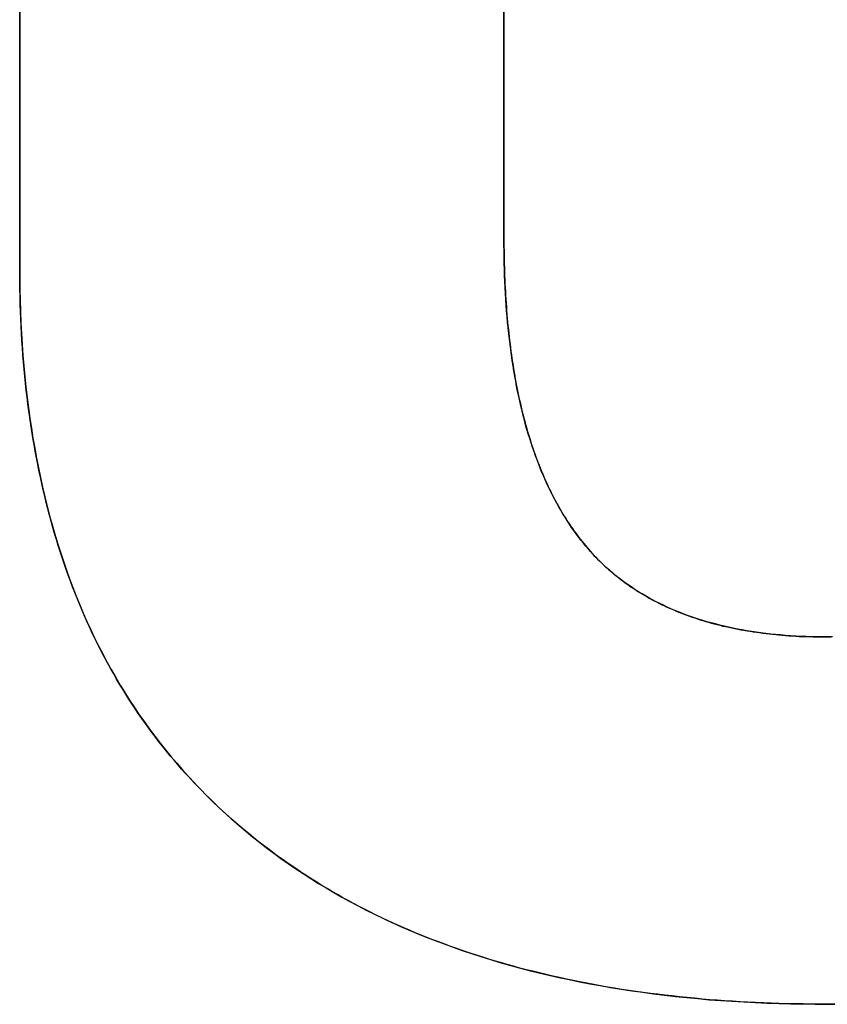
# Model space of a CAD drawing. Extents: x -4.2 to 4.1, y -6.8 to 5.8.
# Tile 182 of 214: x 0.3457 to 0.398, y -4.1273 to -4.0634. Entities that reach past the tile are written whole.
import ezdxf

# ---------------------------------------------------------------- set-up
doc = ezdxf.new("R2010")
doc.units = 0
doc.layers.get('0').update_dxf_attribs({"linetype": 'CONTINUOUS'})

# ---------------------------------------------------------------- blocks, each defined once
blk = doc.blocks.new('*U1')
for p, q in [((0.345669, -4.079445, 4.435), (0.345669, -3.999623, 4.435)), ((0.345669, -3.999623, 4.4349), (0.345669, -4.079445, 4.4349)), ((0.377071, -3.999623, 4.435), (0.377071, -4.077621, 4.435)), ((0.377071, -4.077621, 4.4349), (0.377071, -3.999623, 4.4349)), ((0.377071, -4.077621, 4.435), (0.377071, -4.077621, 4.4349)), ((0.345669, -4.079445, 4.435), (0.345669, -4.079445, 4.4349))]:
    blk.add_line(p, q)
at = {"extrusion": (1, 0, 0)}
for p, q in [((0.345669, -4.079445, 4.435), (0.345669, -3.999623, 4.435)), ((0.345669, -3.999623, 4.4349), (0.345669, -4.079445, 4.4349)), ((0.345669, -4.079445, 4.435), (0.345669, -4.079445, 4.4349))]:
    blk.add_line(p, q, dxfattribs=at)
at = {"extrusion": (-1, 0, 0)}
for p, q in [((0.377071, -3.999623, 4.435), (0.377071, -4.077621, 4.435)), ((0.377071, -4.077621, 4.4349), (0.377071, -3.999623, 4.4349)), ((0.377071, -4.077621, 4.435), (0.377071, -4.077621, 4.4349))]:
    blk.add_line(p, q, dxfattribs=at)
for points in [[(0.377071, -4.07762, 4.435), (0.377072, -4.07789, 4.435), (0.377073, -4.07817, 4.435), (0.377076, -4.07844, 4.435), (0.37708, -4.0787, 4.435), (0.377084, -4.07897, 4.435), (0.37709, -4.07924, 4.435), (0.377097, -4.0795, 4.435), (0.377105, -4.07976, 4.435), (0.377115, -4.08002, 4.435), (0.377125, -4.08028, 4.435), (0.377136, -4.08054, 4.435), (0.377149, -4.0808, 4.435), (0.377162, -4.08106, 4.435), (0.377177, -4.08131, 4.435), (0.377192, -4.08156, 4.435), (0.377209, -4.08181, 4.435), (0.377227, -4.08206, 4.435), (0.377246, -4.08231, 4.435), (0.377265, -4.08256, 4.435), (0.377286, -4.0828, 4.435), (0.377309, -4.08304, 4.435), (0.377332, -4.08329, 4.435), (0.377356, -4.08353, 4.435), (0.377381, -4.08377, 4.435), (0.377408, -4.084, 4.435), (0.377435, -4.08424, 4.435), (0.377464, -4.08448, 4.435), (0.377493, -4.08471, 4.435), (0.377524, -4.08494, 4.435), (0.377556, -4.08517, 4.435), (0.377589, -4.0854, 4.435), (0.377623, -4.08563, 4.435), (0.377658, -4.08585, 4.435), (0.377694, -4.08608, 4.435), (0.377731, -4.0863, 4.435), (0.377769, -4.08652, 4.435), (0.377808, -4.08674, 4.435), (0.377849, -4.08696, 4.435), (0.37789, -4.08718, 4.435), (0.377933, -4.08739, 4.435), (0.377977, -4.08761, 4.435), (0.378021, -4.08782, 4.435), (0.378067, -4.08803, 4.435), (0.378114, -4.08824, 4.435), (0.378162, -4.08845, 4.435), (0.378211, -4.08866, 4.435), (0.378261, -4.08886, 4.435), (0.378312, -4.08907, 4.435), (0.378364, -4.08927, 4.435), (0.378418, -4.08947, 4.435), (0.378472, -4.08967, 4.435), (0.378528, -4.08987, 4.435), (0.378584, -4.09007, 4.435), (0.378642, -4.09026, 4.435), (0.378701, -4.09046, 4.435), (0.37876, -4.09065, 4.435), (0.378821, -4.09084, 4.435), (0.378883, -4.09103, 4.435), (0.378946, -4.09122, 4.435), (0.37901, -4.0914, 4.435), (0.379075, -4.09159, 4.435), (0.379142, -4.09177, 4.435), (0.379209, -4.09195, 4.435), (0.379277, -4.09213, 4.435), (0.379347, -4.09231, 4.435), (0.379417, -4.09249, 4.435), (0.379489, -4.09267, 4.435), (0.379562, -4.09284, 4.435), (0.379636, -4.09301, 4.435), (0.379711, -4.09319, 4.435), (0.379786, -4.09336, 4.435), (0.379864, -4.09352, 4.435), (0.379942, -4.09369, 4.435), (0.380021, -4.09386, 4.435), (0.380101, -4.09402, 4.435), (0.380182, -4.09419, 4.435), (0.380265, -4.09435, 4.435), (0.380348, -4.09451, 4.435), (0.380433, -4.09467, 4.435), (0.380519, -4.09482, 4.435), (0.380605, -4.09498, 4.435), (0.380693, -4.09513, 4.435), (0.380782, -4.09529, 4.435), (0.380872, -4.09544, 4.435), (0.380963, -4.09559, 4.435), (0.381055, -4.09573, 4.435), (0.381148, -4.09588, 4.435), (0.381243, -4.09603, 4.435), (0.381338, -4.09617, 4.435), (0.381434, -4.09631, 4.435), (0.381532, -4.09645, 4.435), (0.38163, -4.09659, 4.435), (0.38173, -4.09673, 4.435), (0.381831, -4.09687, 4.435), (0.381933, -4.097, 4.435), (0.382035, -4.09714, 4.435), (0.38214, -4.09727, 4.435), (0.382245, -4.0974, 4.435), (0.382352, -4.09753, 4.435), (0.382461, -4.09766, 4.435), (0.38257, -4.09778, 4.435), (0.382682, -4.09791, 4.435), (0.382794, -4.09803, 4.435), (0.382908, -4.09816, 4.435), (0.383023, -4.09828, 4.435), (0.38314, -4.0984, 4.435), (0.383257, -4.09851, 4.435), (0.383377, -4.09863, 4.435), (0.383497, -4.09875, 4.435), (0.383619, -4.09886, 4.435), (0.383743, -4.09897, 4.435), (0.383867, -4.09909, 4.435), (0.383994, -4.09919, 4.435), (0.384121, -4.0993, 4.435), (0.38425, -4.09941, 4.435), (0.38438, -4.09952, 4.435), (0.384512, -4.09962, 4.435), (0.384645, -4.09972, 4.435), (0.384779, -4.09982, 4.435), (0.384915, -4.09992, 4.435), (0.385052, -4.10002, 4.435), (0.38519, -4.10012, 4.435), (0.38533, -4.10022, 4.435), (0.385471, -4.10031, 4.435), (0.385614, -4.1004, 4.435), (0.385757, -4.1005, 4.435), (0.385903, -4.10059, 4.435), (0.386049, -4.10067, 4.435), (0.386197, -4.10076, 4.435), (0.386347, -4.10085, 4.435), (0.386497, -4.10093, 4.435), (0.386649, -4.10102, 4.435), (0.386803, -4.1011, 4.435), (0.386958, -4.10118, 4.435), (0.387114, -4.10126, 4.435), (0.387271, -4.10134, 4.435), (0.38743, -4.10141, 4.435), (0.38759, -4.10149, 4.435), (0.387752, -4.10156, 4.435), (0.387915, -4.10163, 4.435), (0.388079, -4.1017, 4.435), (0.388245, -4.10177, 4.435), (0.388412, -4.10184, 4.435), (0.388581, -4.10191, 4.435), (0.388751, -4.10197, 4.435), (0.388922, -4.10204, 4.435), (0.389094, -4.1021, 4.435), (0.389268, -4.10216, 4.435), (0.389443, -4.10222, 4.435), (0.38962, -4.10228, 4.435), (0.389798, -4.10233, 4.435), (0.389978, -4.10239, 4.435), (0.390158, -4.10244, 4.435), (0.39034, -4.10249, 4.435), (0.390524, -4.10255, 4.435), (0.390709, -4.10259, 4.435), (0.390895, -4.10264, 4.435), (0.391083, -4.10269, 4.435), (0.391272, -4.10274, 4.435), (0.391462, -4.10278, 4.435), (0.391654, -4.10282, 4.435), (0.391847, -4.10286, 4.435), (0.392041, -4.1029, 4.435), (0.392237, -4.10294, 4.435), (0.392434, -4.10298, 4.435), (0.392632, -4.10301, 4.435), (0.392832, -4.10305, 4.435), (0.393034, -4.10308, 4.435), (0.393236, -4.10311, 4.435), (0.39344, -4.10314, 4.435), (0.393646, -4.10317, 4.435), (0.393852, -4.1032, 4.435), (0.39406, -4.10323, 4.435), (0.39427, -4.10325, 4.435), (0.394481, -4.10327, 4.435), (0.394693, -4.10329, 4.435), (0.394906, -4.10331, 4.435), (0.395121, -4.10333, 4.435), (0.395338, -4.10335, 4.435), (0.395555, -4.10337, 4.435), (0.395774, -4.10338, 4.435), (0.395995, -4.1034, 4.435), (0.396216, -4.10341, 4.435), (0.396439, -4.10342, 4.435), (0.396664, -4.10343, 4.435), (0.39689, -4.10343, 4.435), (0.397117, -4.10344, 4.435), (0.397345, -4.10345, 4.435), (0.397575, -4.10345, 4.435), (0.397807, -4.10345, 4.435), (0.398039, -4.10345, 4.435)], [(0.377071, -4.07762, 4.435), (0.377072, -4.07789, 4.435), (0.377073, -4.07817, 4.435), (0.377076, -4.07844, 4.435), (0.37708, -4.0787, 4.435), (0.377084, -4.07897, 4.435), (0.37709, -4.07924, 4.435), (0.377097, -4.0795, 4.435), (0.377105, -4.07976, 4.435), (0.377115, -4.08002, 4.435), (0.377125, -4.08028, 4.435), (0.377136, -4.08054, 4.435), (0.377149, -4.0808, 4.435), (0.377162, -4.08106, 4.435), (0.377177, -4.08131, 4.435), (0.377192, -4.08156, 4.435), (0.377209, -4.08181, 4.435), (0.377227, -4.08206, 4.435), (0.377246, -4.08231, 4.435), (0.377265, -4.08256, 4.435), (0.377286, -4.0828, 4.435), (0.377309, -4.08304, 4.435), (0.377332, -4.08329, 4.435), (0.377356, -4.08353, 4.435), (0.377381, -4.08377, 4.435), (0.377408, -4.084, 4.435), (0.377435, -4.08424, 4.435), (0.377464, -4.08448, 4.435), (0.377493, -4.08471, 4.435), (0.377524, -4.08494, 4.435), (0.377556, -4.08517, 4.435), (0.377589, -4.0854, 4.435), (0.377623, -4.08563, 4.435), (0.377658, -4.08585, 4.435), (0.377694, -4.08608, 4.435), (0.377731, -4.0863, 4.435), (0.377769, -4.08652, 4.435), (0.377808, -4.08674, 4.435), (0.377849, -4.08696, 4.435), (0.37789, -4.08718, 4.435), (0.377933, -4.08739, 4.435), (0.377977, -4.08761, 4.435), (0.378021, -4.08782, 4.435), (0.378067, -4.08803, 4.435), (0.378114, -4.08824, 4.435), (0.378162, -4.08845, 4.435), (0.378211, -4.08866, 4.435), (0.378261, -4.08886, 4.435), (0.378312, -4.08907, 4.435), (0.378364, -4.08927, 4.435), (0.378418, -4.08947, 4.435), (0.378472, -4.08967, 4.435), (0.378528, -4.08987, 4.435), (0.378584, -4.09007, 4.435), (0.378642, -4.09026, 4.435), (0.378701, -4.09046, 4.435), (0.37876, -4.09065, 4.435), (0.378821, -4.09084, 4.435), (0.378883, -4.09103, 4.435), (0.378946, -4.09122, 4.435), (0.37901, -4.0914, 4.435), (0.379075, -4.09159, 4.435), (0.379142, -4.09177, 4.435), (0.379209, -4.09195, 4.435), (0.379277, -4.09213, 4.435), (0.379347, -4.09231, 4.435), (0.379417, -4.09249, 4.435), (0.379489, -4.09267, 4.435), (0.379562, -4.09284, 4.435), (0.379636, -4.09301, 4.435), (0.379711, -4.09319, 4.435), (0.379786, -4.09336, 4.435), (0.379864, -4.09352, 4.435), (0.379942, -4.09369, 4.435), (0.380021, -4.09386, 4.435), (0.380101, -4.09402, 4.435), (0.380182, -4.09419, 4.435), (0.380265, -4.09435, 4.435), (0.380348, -4.09451, 4.435), (0.380433, -4.09467, 4.435), (0.380519, -4.09482, 4.435), (0.380605, -4.09498, 4.435), (0.380693, -4.09513, 4.435), (0.380782, -4.09529, 4.435), (0.380872, -4.09544, 4.435), (0.380963, -4.09559, 4.435), (0.381055, -4.09573, 4.435), (0.381148, -4.09588, 4.435), (0.381243, -4.09603, 4.435), (0.381338, -4.09617, 4.435), (0.381434, -4.09631, 4.435), (0.381532, -4.09645, 4.435), (0.38163, -4.09659, 4.435), (0.38173, -4.09673, 4.435), (0.381831, -4.09687, 4.435), (0.381933, -4.097, 4.435), (0.382035, -4.09714, 4.435), (0.38214, -4.09727, 4.435), (0.382245, -4.0974, 4.435), (0.382352, -4.09753, 4.435), (0.382461, -4.09766, 4.435), (0.38257, -4.09778, 4.435), (0.382682, -4.09791, 4.435), (0.382794, -4.09803, 4.435), (0.382908, -4.09816, 4.435), (0.383023, -4.09828, 4.435), (0.38314, -4.0984, 4.435), (0.383257, -4.09851, 4.435), (0.383377, -4.09863, 4.435), (0.383497, -4.09875, 4.435), (0.383619, -4.09886, 4.435), (0.383743, -4.09897, 4.435), (0.383867, -4.09909, 4.435), (0.383994, -4.09919, 4.435), (0.384121, -4.0993, 4.435), (0.38425, -4.09941, 4.435), (0.38438, -4.09952, 4.435), (0.384512, -4.09962, 4.435), (0.384645, -4.09972, 4.435), (0.384779, -4.09982, 4.435), (0.384915, -4.09992, 4.435), (0.385052, -4.10002, 4.435), (0.38519, -4.10012, 4.435), (0.38533, -4.10022, 4.435), (0.385471, -4.10031, 4.435), (0.385614, -4.1004, 4.435), (0.385757, -4.1005, 4.435), (0.385903, -4.10059, 4.435), (0.386049, -4.10067, 4.435), (0.386197, -4.10076, 4.435), (0.386347, -4.10085, 4.435), (0.386497, -4.10093, 4.435), (0.386649, -4.10102, 4.435), (0.386803, -4.1011, 4.435), (0.386958, -4.10118, 4.435), (0.387114, -4.10126, 4.435), (0.387271, -4.10134, 4.435), (0.38743, -4.10141, 4.435), (0.38759, -4.10149, 4.435), (0.387752, -4.10156, 4.435), (0.387915, -4.10163, 4.435), (0.388079, -4.1017, 4.435), (0.388245, -4.10177, 4.435), (0.388412, -4.10184, 4.435), (0.388581, -4.10191, 4.435), (0.388751, -4.10197, 4.435), (0.388922, -4.10204, 4.435), (0.389094, -4.1021, 4.435), (0.389268, -4.10216, 4.435), (0.389443, -4.10222, 4.435), (0.38962, -4.10228, 4.435), (0.389798, -4.10233, 4.435), (0.389978, -4.10239, 4.435), (0.390158, -4.10244, 4.435), (0.39034, -4.10249, 4.435), (0.390524, -4.10255, 4.435), (0.390709, -4.10259, 4.435), (0.390895, -4.10264, 4.435), (0.391083, -4.10269, 4.435), (0.391272, -4.10274, 4.435), (0.391462, -4.10278, 4.435), (0.391654, -4.10282, 4.435), (0.391847, -4.10286, 4.435), (0.392041, -4.1029, 4.435), (0.392237, -4.10294, 4.435), (0.392434, -4.10298, 4.435), (0.392632, -4.10301, 4.435), (0.392832, -4.10305, 4.435), (0.393034, -4.10308, 4.435), (0.393236, -4.10311, 4.435), (0.39344, -4.10314, 4.435), (0.393646, -4.10317, 4.435), (0.393852, -4.1032, 4.435), (0.39406, -4.10323, 4.435), (0.39427, -4.10325, 4.435), (0.394481, -4.10327, 4.435), (0.394693, -4.10329, 4.435), (0.394906, -4.10331, 4.435), (0.395121, -4.10333, 4.435), (0.395338, -4.10335, 4.435), (0.395555, -4.10337, 4.435), (0.395774, -4.10338, 4.435), (0.395995, -4.1034, 4.435), (0.396216, -4.10341, 4.435), (0.396439, -4.10342, 4.435), (0.396664, -4.10343, 4.435), (0.39689, -4.10343, 4.435), (0.397117, -4.10344, 4.435), (0.397345, -4.10345, 4.435), (0.397575, -4.10345, 4.435), (0.397807, -4.10345, 4.435), (0.398039, -4.10345, 4.435)], [(0.398039, -4.10345, 4.4349), (0.39769, -4.10345, 4.4349), (0.397344, -4.10345, 4.4349), (0.397, -4.10344, 4.4349), (0.39666, -4.10343, 4.4349), (0.396323, -4.10341, 4.4349), (0.395989, -4.1034, 4.4349), (0.395658, -4.10337, 4.4349), (0.395331, -4.10335, 4.4349), (0.395006, -4.10332, 4.4349), (0.394684, -4.10329, 4.4349), (0.394366, -4.10326, 4.4349), (0.39405, -4.10322, 4.4349), (0.393738, -4.10318, 4.4349), (0.393429, -4.10314, 4.4349), (0.393123, -4.1031, 4.4349), (0.39282, -4.10305, 4.4349), (0.39252, -4.10299, 4.4349), (0.392223, -4.10294, 4.4349), (0.391929, -4.10288, 4.4349), (0.391638, -4.10282, 4.4349), (0.391351, -4.10275, 4.4349), (0.391066, -4.10269, 4.4349), (0.390785, -4.10261, 4.4349), (0.390507, -4.10254, 4.4349), (0.390231, -4.10246, 4.4349), (0.389959, -4.10238, 4.4349), (0.38969, -4.1023, 4.4349), (0.389424, -4.10221, 4.4349), (0.389161, -4.10212, 4.4349), (0.388901, -4.10203, 4.4349), (0.388645, -4.10193, 4.4349), (0.388391, -4.10183, 4.4349), (0.388141, -4.10173, 4.4349), (0.387893, -4.10162, 4.4349), (0.387649, -4.10151, 4.4349), (0.387408, -4.1014, 4.4349), (0.387169, -4.10129, 4.4349), (0.386934, -4.10117, 4.4349), (0.386702, -4.10104, 4.4349), (0.386473, -4.10092, 4.4349), (0.386248, -4.10079, 4.4349), (0.386025, -4.10066, 4.4349), (0.385805, -4.10053, 4.4349), (0.385589, -4.10039, 4.4349), (0.385375, -4.10025, 4.4349), (0.385165, -4.1001, 4.4349), (0.384958, -4.09996, 4.4349), (0.384753, -4.09981, 4.4349), (0.384552, -4.09965, 4.4349), (0.384354, -4.0995, 4.4349), (0.384159, -4.09934, 4.4349), (0.383968, -4.09917, 4.4349), (0.383779, -4.09901, 4.4349), (0.383593, -4.09884, 4.4349), (0.383411, -4.09866, 4.4349), (0.383231, -4.09849, 4.4349), (0.383055, -4.09831, 4.4349), (0.382882, -4.09813, 4.4349), (0.382711, -4.09794, 4.4349), (0.382544, -4.09775, 4.4349), (0.38238, -4.09756, 4.4349), (0.382219, -4.09737, 4.4349), (0.382062, -4.09717, 4.4349), (0.381907, -4.09697, 4.4349), (0.381755, -4.09677, 4.4349), (0.381605, -4.09656, 4.4349), (0.381457, -4.09635, 4.4349), (0.381312, -4.09613, 4.4349), (0.38117, -4.09591, 4.4349), (0.38103, -4.09569, 4.4349), (0.380892, -4.09547, 4.4349), (0.380757, -4.09524, 4.4349), (0.380624, -4.09501, 4.4349), (0.380493, -4.09478, 4.4349), (0.380366, -4.09454, 4.4349), (0.38024, -4.0943, 4.4349), (0.380117, -4.09405, 4.4349), (0.379996, -4.09381, 4.4349), (0.379878, -4.09356, 4.4349), (0.379762, -4.0933, 4.4349), (0.379649, -4.09305, 4.4349), (0.379538, -4.09278, 4.4349), (0.37943, -4.09252, 4.4349), (0.379324, -4.09225, 4.4349), (0.37922, -4.09198, 4.4349), (0.379119, -4.09171, 4.4349), (0.37902, -4.09143, 4.4349), (0.378924, -4.09115, 4.4349), (0.37883, -4.09087, 4.4349), (0.378739, -4.09058, 4.4349), (0.37865, -4.09029, 4.4349), (0.378564, -4.09, 4.4349), (0.378479, -4.0897, 4.4349), (0.378398, -4.0894, 4.4349), (0.378319, -4.08909, 4.4349), (0.378242, -4.08879, 4.4349), (0.378168, -4.08848, 4.4349), (0.378096, -4.08816, 4.4349), (0.378026, -4.08785, 4.4349), (0.377959, -4.08752, 4.4349), (0.377895, -4.0872, 4.4349), (0.377832, -4.08687, 4.4349), (0.377773, -4.08654, 4.4349), (0.377716, -4.08621, 4.4349), (0.377661, -4.08587, 4.4349), (0.377608, -4.08553, 4.4349), (0.377558, -4.08519, 4.4349), (0.377511, -4.08484, 4.4349), (0.377466, -4.08449, 4.4349), (0.377423, -4.08414, 4.4349), (0.377383, -4.08378, 4.4349), (0.377345, -4.08342, 4.4349), (0.37731, -4.08306, 4.4349), (0.377277, -4.08269, 4.4349), (0.377246, -4.08232, 4.4349), (0.377218, -4.08195, 4.4349), (0.377193, -4.08157, 4.4349), (0.37717, -4.08119, 4.4349), (0.377149, -4.08081, 4.4349), (0.377131, -4.08042, 4.4349), (0.377115, -4.08003, 4.4349), (0.377101, -4.07964, 4.4349), (0.37709, -4.07924, 4.4349), (0.377082, -4.07884, 4.4349), (0.377076, -4.07844, 4.4349), (0.377072, -4.07803, 4.4349), (0.377071, -4.07762, 4.4349)], [(0.398039, -4.10345, 4.4349), (0.39769, -4.10345, 4.4349), (0.397344, -4.10345, 4.4349), (0.397, -4.10344, 4.4349), (0.39666, -4.10343, 4.4349), (0.396323, -4.10341, 4.4349), (0.395989, -4.1034, 4.4349), (0.395658, -4.10337, 4.4349), (0.395331, -4.10335, 4.4349), (0.395006, -4.10332, 4.4349), (0.394684, -4.10329, 4.4349), (0.394366, -4.10326, 4.4349), (0.39405, -4.10322, 4.4349), (0.393738, -4.10318, 4.4349), (0.393429, -4.10314, 4.4349), (0.393123, -4.1031, 4.4349), (0.39282, -4.10305, 4.4349), (0.39252, -4.10299, 4.4349), (0.392223, -4.10294, 4.4349), (0.391929, -4.10288, 4.4349), (0.391638, -4.10282, 4.4349), (0.391351, -4.10275, 4.4349), (0.391066, -4.10269, 4.4349), (0.390785, -4.10261, 4.4349), (0.390507, -4.10254, 4.4349), (0.390231, -4.10246, 4.4349), (0.389959, -4.10238, 4.4349), (0.38969, -4.1023, 4.4349), (0.389424, -4.10221, 4.4349), (0.389161, -4.10212, 4.4349), (0.388901, -4.10203, 4.4349), (0.388645, -4.10193, 4.4349), (0.388391, -4.10183, 4.4349), (0.388141, -4.10173, 4.4349), (0.387893, -4.10162, 4.4349), (0.387649, -4.10151, 4.4349), (0.387408, -4.1014, 4.4349), (0.387169, -4.10129, 4.4349), (0.386934, -4.10117, 4.4349), (0.386702, -4.10104, 4.4349), (0.386473, -4.10092, 4.4349), (0.386248, -4.10079, 4.4349), (0.386025, -4.10066, 4.4349), (0.385805, -4.10053, 4.4349), (0.385589, -4.10039, 4.4349), (0.385375, -4.10025, 4.4349), (0.385165, -4.1001, 4.4349), (0.384958, -4.09996, 4.4349), (0.384753, -4.09981, 4.4349), (0.384552, -4.09965, 4.4349), (0.384354, -4.0995, 4.4349), (0.384159, -4.09934, 4.4349), (0.383968, -4.09917, 4.4349), (0.383779, -4.09901, 4.4349), (0.383593, -4.09884, 4.4349), (0.383411, -4.09866, 4.4349), (0.383231, -4.09849, 4.4349), (0.383055, -4.09831, 4.4349), (0.382882, -4.09813, 4.4349), (0.382711, -4.09794, 4.4349), (0.382544, -4.09775, 4.4349), (0.38238, -4.09756, 4.4349), (0.382219, -4.09737, 4.4349), (0.382062, -4.09717, 4.4349), (0.381907, -4.09697, 4.4349), (0.381755, -4.09677, 4.4349), (0.381605, -4.09656, 4.4349), (0.381457, -4.09635, 4.4349), (0.381312, -4.09613, 4.4349), (0.38117, -4.09591, 4.4349), (0.38103, -4.09569, 4.4349), (0.380892, -4.09547, 4.4349), (0.380757, -4.09524, 4.4349), (0.380624, -4.09501, 4.4349), (0.380493, -4.09478, 4.4349), (0.380366, -4.09454, 4.4349), (0.38024, -4.0943, 4.4349), (0.380117, -4.09405, 4.4349), (0.379996, -4.09381, 4.4349), (0.379878, -4.09356, 4.4349), (0.379762, -4.0933, 4.4349), (0.379649, -4.09305, 4.4349), (0.379538, -4.09278, 4.4349), (0.37943, -4.09252, 4.4349), (0.379324, -4.09225, 4.4349), (0.37922, -4.09198, 4.4349), (0.379119, -4.09171, 4.4349), (0.37902, -4.09143, 4.4349), (0.378924, -4.09115, 4.4349), (0.37883, -4.09087, 4.4349), (0.378739, -4.09058, 4.4349), (0.37865, -4.09029, 4.4349), (0.378564, -4.09, 4.4349), (0.378479, -4.0897, 4.4349), (0.378398, -4.0894, 4.4349), (0.378319, -4.08909, 4.4349), (0.378242, -4.08879, 4.4349), (0.378168, -4.08848, 4.4349), (0.378096, -4.08816, 4.4349), (0.378026, -4.08785, 4.4349), (0.377959, -4.08752, 4.4349), (0.377895, -4.0872, 4.4349), (0.377832, -4.08687, 4.4349), (0.377773, -4.08654, 4.4349), (0.377716, -4.08621, 4.4349), (0.377661, -4.08587, 4.4349), (0.377608, -4.08553, 4.4349), (0.377558, -4.08519, 4.4349), (0.377511, -4.08484, 4.4349), (0.377466, -4.08449, 4.4349), (0.377423, -4.08414, 4.4349), (0.377383, -4.08378, 4.4349), (0.377345, -4.08342, 4.4349), (0.37731, -4.08306, 4.4349), (0.377277, -4.08269, 4.4349), (0.377246, -4.08232, 4.4349), (0.377218, -4.08195, 4.4349), (0.377193, -4.08157, 4.4349), (0.37717, -4.08119, 4.4349), (0.377149, -4.08081, 4.4349), (0.377131, -4.08042, 4.4349), (0.377115, -4.08003, 4.4349), (0.377101, -4.07964, 4.4349), (0.37709, -4.07924, 4.4349), (0.377082, -4.07884, 4.4349), (0.377076, -4.07844, 4.4349), (0.377072, -4.07803, 4.4349), (0.377071, -4.07762, 4.4349)], [(0.398039, -4.10345, 4.435), (0.398266, -4.10345, 4.435)], [(0.398039, -4.10345, 4.435), (0.398266, -4.10345, 4.435)], [(0.398379, -4.10345, 4.4349), (0.398039, -4.10345, 4.4349)], [(0.398379, -4.10345, 4.4349), (0.398039, -4.10345, 4.4349)], [(0.398039, -4.12726, 4.435), (0.397512, -4.12726, 4.435), (0.396988, -4.12725, 4.435), (0.396466, -4.12724, 4.435), (0.395947, -4.12724, 4.435), (0.39543, -4.12722, 4.435), (0.394916, -4.12721, 4.435), (0.394404, -4.12719, 4.435), (0.393895, -4.12717, 4.435), (0.393389, -4.12715, 4.435), (0.392885, -4.12712, 4.435), (0.392383, -4.1271, 4.435), (0.391885, -4.12706, 4.435), (0.391388, -4.12703, 4.435), (0.390895, -4.127, 4.435), (0.390403, -4.12696, 4.435), (0.389915, -4.12692, 4.435), (0.389429, -4.12687, 4.435), (0.388945, -4.12682, 4.435), (0.388464, -4.12678, 4.435), (0.387986, -4.12672, 4.435), (0.38751, -4.12667, 4.435), (0.387037, -4.12661, 4.435), (0.386566, -4.12655, 4.435), (0.386098, -4.12649, 4.435), (0.385632, -4.12642, 4.435), (0.385169, -4.12636, 4.435), (0.384708, -4.12629, 4.435), (0.38425, -4.12621, 4.435), (0.383795, -4.12614, 4.435), (0.383342, -4.12606, 4.435), (0.382892, -4.12598, 4.435), (0.382444, -4.12589, 4.435), (0.381999, -4.12581, 4.435), (0.381556, -4.12572, 4.435), (0.381116, -4.12562, 4.435), (0.380679, -4.12553, 4.435), (0.380244, -4.12543, 4.435), (0.379811, -4.12533, 4.435), (0.379381, -4.12523, 4.435), (0.378954, -4.12512, 4.435), (0.378529, -4.12502, 4.435), (0.378107, -4.12491, 4.435), (0.377687, -4.12479, 4.435), (0.37727, -4.12468, 4.435), (0.376856, -4.12456, 4.435), (0.376444, -4.12444, 4.435), (0.376034, -4.12431, 4.435), (0.375627, -4.12419, 4.435), (0.375223, -4.12406, 4.435), (0.374821, -4.12392, 4.435), (0.374422, -4.12379, 4.435), (0.374025, -4.12365, 4.435), (0.373631, -4.12351, 4.435), (0.37324, -4.12337, 4.435), (0.372851, -4.12322, 4.435), (0.372464, -4.12308, 4.435), (0.37208, -4.12293, 4.435), (0.371699, -4.12277, 4.435), (0.37132, -4.12262, 4.435), (0.370944, -4.12246, 4.435), (0.37057, -4.1223, 4.435), (0.370199, -4.12213, 4.435), (0.369831, -4.12197, 4.435), (0.369465, -4.1218, 4.435), (0.369101, -4.12163, 4.435), (0.36874, -4.12145, 4.435), (0.368382, -4.12127, 4.435), (0.368026, -4.12109, 4.435), (0.367673, -4.12091, 4.435), (0.367322, -4.12073, 4.435), (0.366974, -4.12054, 4.435), (0.366628, -4.12035, 4.435), (0.366285, -4.12015, 4.435), (0.365945, -4.11996, 4.435), (0.365607, -4.11976, 4.435), (0.365272, -4.11956, 4.435), (0.364939, -4.11935, 4.435), (0.364609, -4.11915, 4.435), (0.364281, -4.11894, 4.435), (0.363956, -4.11873, 4.435), (0.363633, -4.11851, 4.435), (0.363313, -4.11829, 4.435), (0.362996, -4.11807, 4.435), (0.362681, -4.11785, 4.435), (0.362368, -4.11763, 4.435), (0.362059, -4.1174, 4.435), (0.361751, -4.11717, 4.435), (0.361447, -4.11694, 4.435), (0.361144, -4.1167, 4.435), (0.360845, -4.11646, 4.435), (0.360548, -4.11622, 4.435), (0.360253, -4.11598, 4.435), (0.359961, -4.11573, 4.435), (0.359672, -4.11548, 4.435), (0.359385, -4.11523, 4.435), (0.359101, -4.11497, 4.435), (0.35882, -4.11472, 4.435), (0.358541, -4.11446, 4.435), (0.358266, -4.11419, 4.435), (0.357994, -4.11393, 4.435), (0.357724, -4.11366, 4.435), (0.357458, -4.11339, 4.435), (0.357195, -4.11312, 4.435), (0.356934, -4.11285, 4.435), (0.356677, -4.11257, 4.435), (0.356422, -4.11229, 4.435), (0.356171, -4.11201, 4.435), (0.355922, -4.11172, 4.435), (0.355676, -4.11144, 4.435), (0.355434, -4.11115, 4.435), (0.355194, -4.11086, 4.435), (0.354958, -4.11056, 4.435), (0.354724, -4.11027, 4.435), (0.354493, -4.10997, 4.435), (0.354266, -4.10966, 4.435), (0.354041, -4.10936, 4.435), (0.353819, -4.10905, 4.435), (0.3536, -4.10874, 4.435), (0.353384, -4.10843, 4.435), (0.353172, -4.10812, 4.435), (0.352962, -4.1078, 4.435), (0.352755, -4.10748, 4.435), (0.352551, -4.10716, 4.435), (0.35235, -4.10684, 4.435), (0.352152, -4.10651, 4.435), (0.351957, -4.10618, 4.435), (0.351765, -4.10585, 4.435), (0.351576, -4.10551, 4.435), (0.35139, -4.10518, 4.435), (0.351207, -4.10484, 4.435), (0.351027, -4.1045, 4.435), (0.35085, -4.10415, 4.435), (0.350676, -4.10381, 4.435), (0.350505, -4.10346, 4.435), (0.350336, -4.1031, 4.435), (0.350171, -4.10275, 4.435), (0.350009, -4.10239, 4.435), (0.34985, -4.10204, 4.435), (0.349693, -4.10167, 4.435), (0.34954, -4.10131, 4.435), (0.34939, -4.10094, 4.435), (0.349242, -4.10057, 4.435), (0.349098, -4.1002, 4.435), (0.348957, -4.09983, 4.435), (0.348818, -4.09945, 4.435), (0.348683, -4.09907, 4.435), (0.34855, -4.09869, 4.435), (0.348421, -4.09831, 4.435), (0.348294, -4.09792, 4.435), (0.348171, -4.09753, 4.435), (0.34805, -4.09714, 4.435), (0.347933, -4.09675, 4.435), (0.347818, -4.09635, 4.435), (0.347707, -4.09595, 4.435), (0.347598, -4.09555, 4.435), (0.347492, -4.09515, 4.435), (0.34739, -4.09474, 4.435), (0.34729, -4.09433, 4.435), (0.347193, -4.09392, 4.435), (0.347099, -4.09351, 4.435), (0.347009, -4.09309, 4.435), (0.346921, -4.09267, 4.435), (0.346836, -4.09225, 4.435), (0.346754, -4.09183, 4.435), (0.346675, -4.0914, 4.435), (0.346599, -4.09097, 4.435), (0.346526, -4.09054, 4.435), (0.346456, -4.09011, 4.435), (0.346389, -4.08967, 4.435), (0.346325, -4.08923, 4.435), (0.346264, -4.08879, 4.435), (0.346206, -4.08835, 4.435), (0.346151, -4.0879, 4.435), (0.346099, -4.08745, 4.435), (0.34605, -4.087, 4.435), (0.346004, -4.08655, 4.435), (0.345961, -4.08609, 4.435), (0.345921, -4.08563, 4.435), (0.345883, -4.08517, 4.435), (0.345849, -4.08471, 4.435), (0.345818, -4.08424, 4.435), (0.34579, -4.08377, 4.435), (0.345764, -4.0833, 4.435), (0.345742, -4.08283, 4.435), (0.345723, -4.08235, 4.435), (0.345706, -4.08187, 4.435), (0.345693, -4.08139, 4.435), (0.345682, -4.08091, 4.435), (0.345675, -4.08042, 4.435), (0.345671, -4.07994, 4.435), (0.345669, -4.07944, 4.435)], [(0.398039, -4.12726, 4.435), (0.397512, -4.12726, 4.435), (0.396988, -4.12725, 4.435), (0.396466, -4.12724, 4.435), (0.395947, -4.12724, 4.435), (0.39543, -4.12722, 4.435), (0.394916, -4.12721, 4.435), (0.394404, -4.12719, 4.435), (0.393895, -4.12717, 4.435), (0.393389, -4.12715, 4.435), (0.392885, -4.12712, 4.435), (0.392383, -4.1271, 4.435), (0.391885, -4.12706, 4.435), (0.391388, -4.12703, 4.435), (0.390895, -4.127, 4.435), (0.390403, -4.12696, 4.435), (0.389915, -4.12692, 4.435), (0.389429, -4.12687, 4.435), (0.388945, -4.12682, 4.435), (0.388464, -4.12678, 4.435), (0.387986, -4.12672, 4.435), (0.38751, -4.12667, 4.435), (0.387037, -4.12661, 4.435), (0.386566, -4.12655, 4.435), (0.386098, -4.12649, 4.435), (0.385632, -4.12642, 4.435), (0.385169, -4.12636, 4.435), (0.384708, -4.12629, 4.435), (0.38425, -4.12621, 4.435), (0.383795, -4.12614, 4.435), (0.383342, -4.12606, 4.435), (0.382892, -4.12598, 4.435), (0.382444, -4.12589, 4.435), (0.381999, -4.12581, 4.435), (0.381556, -4.12572, 4.435), (0.381116, -4.12562, 4.435), (0.380679, -4.12553, 4.435), (0.380244, -4.12543, 4.435), (0.379811, -4.12533, 4.435), (0.379381, -4.12523, 4.435), (0.378954, -4.12512, 4.435), (0.378529, -4.12502, 4.435), (0.378107, -4.12491, 4.435), (0.377687, -4.12479, 4.435), (0.37727, -4.12468, 4.435), (0.376856, -4.12456, 4.435), (0.376444, -4.12444, 4.435), (0.376034, -4.12431, 4.435), (0.375627, -4.12419, 4.435), (0.375223, -4.12406, 4.435), (0.374821, -4.12392, 4.435), (0.374422, -4.12379, 4.435), (0.374025, -4.12365, 4.435), (0.373631, -4.12351, 4.435), (0.37324, -4.12337, 4.435), (0.372851, -4.12322, 4.435), (0.372464, -4.12308, 4.435), (0.37208, -4.12293, 4.435), (0.371699, -4.12277, 4.435), (0.37132, -4.12262, 4.435), (0.370944, -4.12246, 4.435), (0.37057, -4.1223, 4.435), (0.370199, -4.12213, 4.435), (0.369831, -4.12197, 4.435), (0.369465, -4.1218, 4.435), (0.369101, -4.12163, 4.435), (0.36874, -4.12145, 4.435), (0.368382, -4.12127, 4.435), (0.368026, -4.12109, 4.435), (0.367673, -4.12091, 4.435), (0.367322, -4.12073, 4.435), (0.366974, -4.12054, 4.435), (0.366628, -4.12035, 4.435), (0.366285, -4.12015, 4.435), (0.365945, -4.11996, 4.435), (0.365607, -4.11976, 4.435), (0.365272, -4.11956, 4.435), (0.364939, -4.11935, 4.435), (0.364609, -4.11915, 4.435), (0.364281, -4.11894, 4.435), (0.363956, -4.11873, 4.435), (0.363633, -4.11851, 4.435), (0.363313, -4.11829, 4.435), (0.362996, -4.11807, 4.435), (0.362681, -4.11785, 4.435), (0.362368, -4.11763, 4.435), (0.362059, -4.1174, 4.435), (0.361751, -4.11717, 4.435), (0.361447, -4.11694, 4.435), (0.361144, -4.1167, 4.435), (0.360845, -4.11646, 4.435), (0.360548, -4.11622, 4.435), (0.360253, -4.11598, 4.435), (0.359961, -4.11573, 4.435), (0.359672, -4.11548, 4.435), (0.359385, -4.11523, 4.435), (0.359101, -4.11497, 4.435), (0.35882, -4.11472, 4.435), (0.358541, -4.11446, 4.435), (0.358266, -4.11419, 4.435), (0.357994, -4.11393, 4.435), (0.357724, -4.11366, 4.435), (0.357458, -4.11339, 4.435), (0.357195, -4.11312, 4.435), (0.356934, -4.11285, 4.435), (0.356677, -4.11257, 4.435), (0.356422, -4.11229, 4.435), (0.356171, -4.11201, 4.435), (0.355922, -4.11172, 4.435), (0.355676, -4.11144, 4.435), (0.355434, -4.11115, 4.435), (0.355194, -4.11086, 4.435), (0.354958, -4.11056, 4.435), (0.354724, -4.11027, 4.435), (0.354493, -4.10997, 4.435), (0.354266, -4.10966, 4.435), (0.354041, -4.10936, 4.435), (0.353819, -4.10905, 4.435), (0.3536, -4.10874, 4.435), (0.353384, -4.10843, 4.435), (0.353172, -4.10812, 4.435), (0.352962, -4.1078, 4.435), (0.352755, -4.10748, 4.435), (0.352551, -4.10716, 4.435), (0.35235, -4.10684, 4.435), (0.352152, -4.10651, 4.435), (0.351957, -4.10618, 4.435), (0.351765, -4.10585, 4.435), (0.351576, -4.10551, 4.435), (0.35139, -4.10518, 4.435), (0.351207, -4.10484, 4.435), (0.351027, -4.1045, 4.435), (0.35085, -4.10415, 4.435), (0.350676, -4.10381, 4.435), (0.350505, -4.10346, 4.435), (0.350336, -4.1031, 4.435), (0.350171, -4.10275, 4.435), (0.350009, -4.10239, 4.435), (0.34985, -4.10204, 4.435), (0.349693, -4.10167, 4.435), (0.34954, -4.10131, 4.435), (0.34939, -4.10094, 4.435), (0.349242, -4.10057, 4.435), (0.349098, -4.1002, 4.435), (0.348957, -4.09983, 4.435), (0.348818, -4.09945, 4.435), (0.348683, -4.09907, 4.435), (0.34855, -4.09869, 4.435), (0.348421, -4.09831, 4.435), (0.348294, -4.09792, 4.435), (0.348171, -4.09753, 4.435), (0.34805, -4.09714, 4.435), (0.347933, -4.09675, 4.435), (0.347818, -4.09635, 4.435), (0.347707, -4.09595, 4.435), (0.347598, -4.09555, 4.435), (0.347492, -4.09515, 4.435), (0.34739, -4.09474, 4.435), (0.34729, -4.09433, 4.435), (0.347193, -4.09392, 4.435), (0.347099, -4.09351, 4.435), (0.347009, -4.09309, 4.435), (0.346921, -4.09267, 4.435), (0.346836, -4.09225, 4.435), (0.346754, -4.09183, 4.435), (0.346675, -4.0914, 4.435), (0.346599, -4.09097, 4.435), (0.346526, -4.09054, 4.435), (0.346456, -4.09011, 4.435), (0.346389, -4.08967, 4.435), (0.346325, -4.08923, 4.435), (0.346264, -4.08879, 4.435), (0.346206, -4.08835, 4.435), (0.346151, -4.0879, 4.435), (0.346099, -4.08745, 4.435), (0.34605, -4.087, 4.435), (0.346004, -4.08655, 4.435), (0.345961, -4.08609, 4.435), (0.345921, -4.08563, 4.435), (0.345883, -4.08517, 4.435), (0.345849, -4.08471, 4.435), (0.345818, -4.08424, 4.435), (0.34579, -4.08377, 4.435), (0.345764, -4.0833, 4.435), (0.345742, -4.08283, 4.435), (0.345723, -4.08235, 4.435), (0.345706, -4.08187, 4.435), (0.345693, -4.08139, 4.435), (0.345682, -4.08091, 4.435), (0.345675, -4.08042, 4.435), (0.345671, -4.07994, 4.435), (0.345669, -4.07944, 4.435)], [(0.345669, -4.07944, 4.4349), (0.345672, -4.08018, 4.4349), (0.345683, -4.08091, 4.4349), (0.345699, -4.08164, 4.4349), (0.345723, -4.08236, 4.4349), (0.345753, -4.08308, 4.4349), (0.34579, -4.08378, 4.4349), (0.345834, -4.08449, 4.4349), (0.345884, -4.08519, 4.4349), (0.345942, -4.08588, 4.4349), (0.346006, -4.08657, 4.4349), (0.346076, -4.08725, 4.4349), (0.346154, -4.08792, 4.4349), (0.346238, -4.08859, 4.4349), (0.346329, -4.08926, 4.4349), (0.346426, -4.08991, 4.4349), (0.346531, -4.09057, 4.4349), (0.346642, -4.09121, 4.4349), (0.34676, -4.09186, 4.4349), (0.346884, -4.09249, 4.4349), (0.347016, -4.09312, 4.4349), (0.347154, -4.09375, 4.4349), (0.347298, -4.09437, 4.4349), (0.34745, -4.09498, 4.4349), (0.347608, -4.09559, 4.4349), (0.347773, -4.09619, 4.4349), (0.347945, -4.09679, 4.4349), (0.348123, -4.09738, 4.4349), (0.348308, -4.09796, 4.4349), (0.3485, -4.09854, 4.4349), (0.348699, -4.09912, 4.4349), (0.348904, -4.09969, 4.4349), (0.349116, -4.10025, 4.4349), (0.349335, -4.10081, 4.4349), (0.34956, -4.10136, 4.4349), (0.349793, -4.1019, 4.4349), (0.350032, -4.10244, 4.4349), (0.350278, -4.10298, 4.4349), (0.35053, -4.10351, 4.4349), (0.350789, -4.10403, 4.4349), (0.351055, -4.10455, 4.4349), (0.351328, -4.10506, 4.4349), (0.351607, -4.10557, 4.4349), (0.351893, -4.10607, 4.4349), (0.352186, -4.10657, 4.4349), (0.352486, -4.10706, 4.4349), (0.352792, -4.10754, 4.4349), (0.353105, -4.10802, 4.4349), (0.353425, -4.10849, 4.4349), (0.353752, -4.10896, 4.4349), (0.354085, -4.10942, 4.4349), (0.354425, -4.10988, 4.4349), (0.354772, -4.11033, 4.4349), (0.355125, -4.11077, 4.4349), (0.355485, -4.11121, 4.4349), (0.355852, -4.11164, 4.4349), (0.356226, -4.11207, 4.4349), (0.356606, -4.11249, 4.4349), (0.356993, -4.11291, 4.4349), (0.357387, -4.11332, 4.4349), (0.357788, -4.11373, 4.4349), (0.358195, -4.11413, 4.4349), (0.358609, -4.11452, 4.4349), (0.35903, -4.11491, 4.4349), (0.359457, -4.11529, 4.4349), (0.359891, -4.11567, 4.4349), (0.36033, -4.11604, 4.4349), (0.360775, -4.1164, 4.4349), (0.361225, -4.11676, 4.4349), (0.361682, -4.11712, 4.4349), (0.362144, -4.11746, 4.4349), (0.362612, -4.1178, 4.4349), (0.363085, -4.11814, 4.4349), (0.363565, -4.11847, 4.4349), (0.36405, -4.11879, 4.4349), (0.364541, -4.11911, 4.4349), (0.365038, -4.11942, 4.4349), (0.365541, -4.11972, 4.4349), (0.366049, -4.12002, 4.4349), (0.366563, -4.12031, 4.4349), (0.367083, -4.1206, 4.4349), (0.367609, -4.12088, 4.4349), (0.368141, -4.12115, 4.4349), (0.368678, -4.12142, 4.4349), (0.369221, -4.12168, 4.4349), (0.36977, -4.12194, 4.4349), (0.370325, -4.12219, 4.4349), (0.370885, -4.12243, 4.4349), (0.371451, -4.12267, 4.4349), (0.372023, -4.1229, 4.4349), (0.372601, -4.12313, 4.4349), (0.373184, -4.12335, 4.4349), (0.373774, -4.12356, 4.4349), (0.374369, -4.12377, 4.4349), (0.37497, -4.12397, 4.4349), (0.375576, -4.12417, 4.4349), (0.376189, -4.12436, 4.4349), (0.376807, -4.12454, 4.4349), (0.377431, -4.12472, 4.4349), (0.378061, -4.12489, 4.4349), (0.378696, -4.12506, 4.4349), (0.379337, -4.12522, 4.4349), (0.379984, -4.12537, 4.4349), (0.380637, -4.12552, 4.4349), (0.381296, -4.12566, 4.4349), (0.38196, -4.1258, 4.4349), (0.382631, -4.12593, 4.4349), (0.383307, -4.12605, 4.4349), (0.383988, -4.12617, 4.4349), (0.384676, -4.12628, 4.4349), (0.385369, -4.12639, 4.4349), (0.386068, -4.12648, 4.4349), (0.386773, -4.12658, 4.4349), (0.387484, -4.12667, 4.4349), (0.3882, -4.12675, 4.4349), (0.388922, -4.12682, 4.4349), (0.38965, -4.12689, 4.4349), (0.390384, -4.12696, 4.4349), (0.391124, -4.12701, 4.4349), (0.391869, -4.12706, 4.4349), (0.39262, -4.12711, 4.4349), (0.393377, -4.12715, 4.4349), (0.39414, -4.12718, 4.4349), (0.394908, -4.12721, 4.4349), (0.395682, -4.12723, 4.4349), (0.396462, -4.12724, 4.4349), (0.397248, -4.12725, 4.4349), (0.398039, -4.12726, 4.4349)], [(0.345669, -4.07944, 4.4349), (0.345672, -4.08018, 4.4349), (0.345683, -4.08091, 4.4349), (0.345699, -4.08164, 4.4349), (0.345723, -4.08236, 4.4349), (0.345753, -4.08308, 4.4349), (0.34579, -4.08378, 4.4349), (0.345834, -4.08449, 4.4349), (0.345884, -4.08519, 4.4349), (0.345942, -4.08588, 4.4349), (0.346006, -4.08657, 4.4349), (0.346076, -4.08725, 4.4349), (0.346154, -4.08792, 4.4349), (0.346238, -4.08859, 4.4349), (0.346329, -4.08926, 4.4349), (0.346426, -4.08991, 4.4349), (0.346531, -4.09057, 4.4349), (0.346642, -4.09121, 4.4349), (0.34676, -4.09186, 4.4349), (0.346884, -4.09249, 4.4349), (0.347016, -4.09312, 4.4349), (0.347154, -4.09375, 4.4349), (0.347298, -4.09437, 4.4349), (0.34745, -4.09498, 4.4349), (0.347608, -4.09559, 4.4349), (0.347773, -4.09619, 4.4349), (0.347945, -4.09679, 4.4349), (0.348123, -4.09738, 4.4349), (0.348308, -4.09796, 4.4349), (0.3485, -4.09854, 4.4349), (0.348699, -4.09912, 4.4349), (0.348904, -4.09969, 4.4349), (0.349116, -4.10025, 4.4349), (0.349335, -4.10081, 4.4349), (0.34956, -4.10136, 4.4349), (0.349793, -4.1019, 4.4349), (0.350032, -4.10244, 4.4349), (0.350278, -4.10298, 4.4349), (0.35053, -4.10351, 4.4349), (0.350789, -4.10403, 4.4349), (0.351055, -4.10455, 4.4349), (0.351328, -4.10506, 4.4349), (0.351607, -4.10557, 4.4349), (0.351893, -4.10607, 4.4349), (0.352186, -4.10657, 4.4349), (0.352486, -4.10706, 4.4349), (0.352792, -4.10754, 4.4349), (0.353105, -4.10802, 4.4349), (0.353425, -4.10849, 4.4349), (0.353752, -4.10896, 4.4349), (0.354085, -4.10942, 4.4349), (0.354425, -4.10988, 4.4349), (0.354772, -4.11033, 4.4349), (0.355125, -4.11077, 4.4349), (0.355485, -4.11121, 4.4349), (0.355852, -4.11164, 4.4349), (0.356226, -4.11207, 4.4349), (0.356606, -4.11249, 4.4349), (0.356993, -4.11291, 4.4349), (0.357387, -4.11332, 4.4349), (0.357788, -4.11373, 4.4349), (0.358195, -4.11413, 4.4349), (0.358609, -4.11452, 4.4349), (0.35903, -4.11491, 4.4349), (0.359457, -4.11529, 4.4349), (0.359891, -4.11567, 4.4349), (0.36033, -4.11604, 4.4349), (0.360775, -4.1164, 4.4349), (0.361225, -4.11676, 4.4349), (0.361682, -4.11712, 4.4349), (0.362144, -4.11746, 4.4349), (0.362612, -4.1178, 4.4349), (0.363085, -4.11814, 4.4349), (0.363565, -4.11847, 4.4349), (0.36405, -4.11879, 4.4349), (0.364541, -4.11911, 4.4349), (0.365038, -4.11942, 4.4349), (0.365541, -4.11972, 4.4349), (0.366049, -4.12002, 4.4349), (0.366563, -4.12031, 4.4349), (0.367083, -4.1206, 4.4349), (0.367609, -4.12088, 4.4349), (0.368141, -4.12115, 4.4349), (0.368678, -4.12142, 4.4349), (0.369221, -4.12168, 4.4349), (0.36977, -4.12194, 4.4349), (0.370325, -4.12219, 4.4349), (0.370885, -4.12243, 4.4349), (0.371451, -4.12267, 4.4349), (0.372023, -4.1229, 4.4349), (0.372601, -4.12313, 4.4349), (0.373184, -4.12335, 4.4349), (0.373774, -4.12356, 4.4349), (0.374369, -4.12377, 4.4349), (0.37497, -4.12397, 4.4349), (0.375576, -4.12417, 4.4349), (0.376189, -4.12436, 4.4349), (0.376807, -4.12454, 4.4349), (0.377431, -4.12472, 4.4349), (0.378061, -4.12489, 4.4349), (0.378696, -4.12506, 4.4349), (0.379337, -4.12522, 4.4349), (0.379984, -4.12537, 4.4349), (0.380637, -4.12552, 4.4349), (0.381296, -4.12566, 4.4349), (0.38196, -4.1258, 4.4349), (0.382631, -4.12593, 4.4349), (0.383307, -4.12605, 4.4349), (0.383988, -4.12617, 4.4349), (0.384676, -4.12628, 4.4349), (0.385369, -4.12639, 4.4349), (0.386068, -4.12648, 4.4349), (0.386773, -4.12658, 4.4349), (0.387484, -4.12667, 4.4349), (0.3882, -4.12675, 4.4349), (0.388922, -4.12682, 4.4349), (0.38965, -4.12689, 4.4349), (0.390384, -4.12696, 4.4349), (0.391124, -4.12701, 4.4349), (0.391869, -4.12706, 4.4349), (0.39262, -4.12711, 4.4349), (0.393377, -4.12715, 4.4349), (0.39414, -4.12718, 4.4349), (0.394908, -4.12721, 4.4349), (0.395682, -4.12723, 4.4349), (0.396462, -4.12724, 4.4349), (0.397248, -4.12725, 4.4349), (0.398039, -4.12726, 4.4349)], [(0.398581, -4.12726, 4.435), (0.398039, -4.12726, 4.435)], [(0.398581, -4.12726, 4.435), (0.398039, -4.12726, 4.435)], [(0.398039, -4.12726, 4.4349), (0.398853, -4.12725, 4.4349)], [(0.398039, -4.12726, 4.4349), (0.398853, -4.12725, 4.4349)]]:
    blk.add_polyline3d(points)

msp = doc.modelspace()

# ---------------------------------------------------------------- block references
msp.add_blockref('*U1', (0, 0))

doc.saveas('drawing.dxf')
